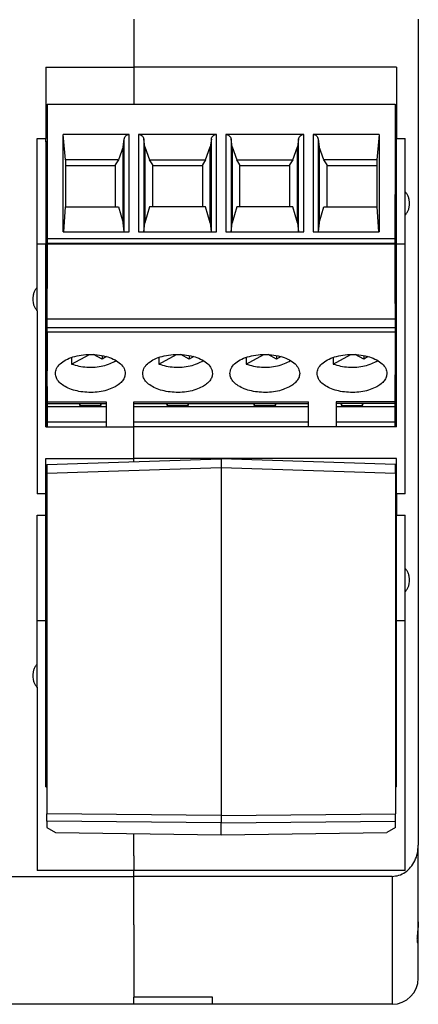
# Model space of a CAD drawing. Header units: inches. Extents: x -1190 to -677, y -1057 to -660.
# Tile 8 of 31: x -966 to -943, y -1057 to -1000. Entities that reach past the tile are written whole.
import ezdxf

# ---------------------------------------------------------------- set-up
doc = ezdxf.new("R2010")
doc.units = ezdxf.units.IN

# ---------------------------------------------------------------- blocks, each defined once
blk = doc.blocks.new('MSTBO_2_5-4-G1L_H_Select__00364411_1_8__174', base_point=(-964.825, -1044.328))
at = {"color": 7, "linetype": 'Continuous'}
for p, q in [((-964.825, -1032.143), (-964.825, -1031.943)), ((-964.825, -1032.143), (-964.8, -1032.143)), ((-964.825, -1032.143), (-964.825, -1036.848)), ((-964.8, -1036.848), (-964.825, -1036.848)), ((-964.825, -1036.848), (-964.825, -1041.505)), ((-964.825, -1041.505), (-964.825, -1044.328)), ((-964.825, -1041.505), (-964.8, -1041.505))]:
    blk.add_line(p, q, dxfattribs=at)
blk = doc.blocks.new('MSTBO_2_5-4-G1L_H_Select__00364411_1_4__175', base_point=(-964.825, -1023.688))
at = {"color": 7, "linetype": 'Continuous'}
for p, q in [((-964.825, -1010.543), (-964.825, -1010.36)), ((-964.825, -1010.543), (-964.775, -1010.543)), ((-964.825, -1010.543), (-964.825, -1015.248)), ((-964.775, -1015.248), (-964.825, -1015.248)), ((-964.825, -1015.248), (-964.825, -1019.905)), ((-964.825, -1019.905), (-964.775, -1019.905)), ((-964.825, -1019.905), (-964.825, -1023.688))]:
    blk.add_line(p, q, dxfattribs=at)
blk = doc.blocks.new('ME_MAX_B-22_5_1_2__182', base_point=(-964.8, -1047.083))
at = {"color": 7, "linetype": 'Continuous'}
for p, q in [((-964.8, -1025.838), (-954.8, -1025.516)), ((-964.8, -1025.838), (-964.8, -1026.338)), ((-944.8, -1025.838), (-954.8, -1025.516)), ((-954.8, -1025.516), (-954.8, -1026.016)), ((-954.8, -1026.016), (-954.8, -1045.966)), ((-944.8, -1026.338), (-944.8, -1025.838)), ((-964.8, -1026.338), (-964.8, -1045.872)), ((-944.8, -1026.338), (-944.8, -1028.377)), ((-944.8, -1028.377), (-944.8, -1045.872)), ((-964.8, -1046.291), (-964.8, -1045.872)), ((-964.8, -1046.291), (-964.8, -1046.668)), ((-944.8, -1046.291), (-944.8, -1045.872)), ((-944.8, -1046.668), (-944.8, -1046.291)), ((-964.8, -1046.668), (-964.3, -1046.947)), ((-954.8, -1047.083), (-954.8, -1046.386)), ((-944.8, -1046.668), (-945.3, -1046.947)), ((-964.3, -1046.947), (-954.8, -1047.083)), ((-954.8, -1047.083), (-945.3, -1046.947))]:
    blk.add_line(p, q, dxfattribs=at)
at = {"color": 2, "linetype": 'Continuous'}
for p, q in [((-964.8, -1026.338), (-954.8, -1026.016)), ((-954.8, -1026.016), (-944.8, -1026.338)), ((-954.8, -1045.966), (-964.8, -1045.872)), ((-954.8, -1046.386), (-964.8, -1046.291)), ((-954.8, -1045.966), (-944.8, -1045.872)), ((-954.8, -1046.386), (-944.8, -1046.291))]:
    blk.add_line(p, q, dxfattribs=at)
at = {"color": 7, "linetype": 'Continuous'}
blk.add_open_spline([(-954.8, -1045.966), (-954.8, -1045.987), (-954.8, -1046.028), (-954.8, -1046.089), (-954.8, -1046.148), (-954.8, -1046.204), (-954.8, -1046.256), (-954.8, -1046.304), (-954.8, -1046.347), (-954.8, -1046.373), (-954.8, -1046.386)], degree=3, knots=[0, 0, 0, 0, 0.0619379, 0.1229215, 0.1821421, 0.2385433, 0.2912524, 0.3394529, 0.3823076, 0.4192714, 0.4192714, 0.4192714, 0.4192714], dxfattribs=at)
blk = doc.blocks.new('mstbo_2_5-4-g1r_1_4__183', base_point=(-964.775, -1023.688))
at = {"color": 7, "linetype": 'Continuous'}
for p, q in [((-964.775, -1010.36), (-964.775, -1012.884)), ((-944.825, -1012.884), (-944.825, -1010.36)), ((-964.775, -1012.884), (-964.775, -1013.161)), ((-944.825, -1013.161), (-944.825, -1012.884)), ((-964.775, -1013.161), (-964.775, -1013.199)), ((-964.775, -1013.199), (-964.775, -1015.744)), ((-944.825, -1013.199), (-944.825, -1013.161)), ((-944.825, -1015.744), (-944.825, -1013.199)), ((-944.825, -1016.605), (-944.825, -1015.744)), ((-944.825, -1016.605), (-944.825, -1017.5)), ((-944.825, -1017.5), (-944.825, -1017.524)), ((-944.825, -1017.524), (-944.825, -1017.982)), ((-944.825, -1017.982), (-944.825, -1018.252)), ((-944.825, -1018.252), (-944.825, -1020.461)), ((-964.775, -1021.363), (-964.775, -1020.461)), ((-944.825, -1020.461), (-944.825, -1020.696)), ((-944.825, -1021.363), (-944.825, -1020.696)), ((-964.775, -1021.363), (-964.775, -1022.252)), ((-944.825, -1022.252), (-944.825, -1021.363)), ((-964.775, -1022.252), (-964.775, -1022.349)), ((-964.775, -1022.349), (-964.775, -1022.53)), ((-961.4, -1022.53), (-964.775, -1022.53)), ((-964.775, -1022.53), (-964.775, -1023.416)), ((-962.945, -1022.349), (-962.905, -1022.467)), ((-962.905, -1022.349), (-962.905, -1022.467)), ((-962.905, -1022.467), (-961.695, -1022.467)), ((-961.695, -1022.467), (-961.655, -1022.349)), ((-961.695, -1022.467), (-961.695, -1022.349)), ((-949.8, -1022.53), (-959.8, -1022.53)), ((-957.945, -1022.349), (-957.905, -1022.467)), ((-957.905, -1022.349), (-957.905, -1022.467)), ((-957.905, -1022.467), (-956.695, -1022.467)), ((-956.695, -1022.467), (-956.695, -1022.349)), ((-956.695, -1022.467), (-956.655, -1022.349)), ((-952.945, -1022.349), (-952.905, -1022.467)), ((-952.905, -1022.349), (-952.905, -1022.467)), ((-952.905, -1022.467), (-951.695, -1022.467)), ((-951.695, -1022.467), (-951.695, -1022.349)), ((-951.695, -1022.467), (-951.655, -1022.349)), ((-944.825, -1022.53), (-948.2, -1022.53)), ((-947.945, -1022.349), (-947.905, -1022.467)), ((-947.905, -1022.349), (-947.905, -1022.467)), ((-947.905, -1022.467), (-946.695, -1022.467)), ((-946.695, -1022.467), (-946.695, -1022.349)), ((-946.695, -1022.467), (-946.655, -1022.349)), ((-944.825, -1022.306), (-944.825, -1022.252)), ((-944.825, -1022.349), (-944.825, -1022.306)), ((-944.825, -1022.53), (-944.825, -1022.349)), ((-944.825, -1023.416), (-944.825, -1022.53)), ((-961.4, -1023.416), (-964.775, -1023.416)), ((-964.775, -1023.416), (-964.775, -1023.688)), ((-949.8, -1023.416), (-959.8, -1023.416)), ((-944.825, -1023.416), (-948.2, -1023.416)), ((-944.825, -1023.688), (-944.825, -1023.416))]:
    blk.add_line(p, q, dxfattribs=at)
blk = doc.blocks.new('ME_MAX_22_5_DKL_H_Select_2__184', base_point=(-964.45, -1056.8))
at = {"color": 7, "linetype": 'Continuous'}
for p, q in [((-943.5, -1052.073), (-943.5, -1051.35)), ((-943.5, -1053.258), (-943.5, -1052.073)), ((-943.5, -1055.3), (-943.5, -1053.258)), ((-959.8, -1056.8), (-964.45, -1056.8)), ((-955.3, -1056.8), (-959.8, -1056.8)), ((-945.15, -1056.8), (-955.3, -1056.8)), ((-945.1, -1056.8), (-945.15, -1056.8)), ((-945, -1056.8), (-945.1, -1056.8))]:
    blk.add_line(p, q, dxfattribs=at)
blk.add_arc((-945, -1055.3), 1.5, 270, 0, dxfattribs=at)
blk = doc.blocks.new('MSTBT_2_5-4-ST_IP20_KPL_H_Select_10_6__185', base_point=(-964.775, -1024.706))
at = {"color": 7, "linetype": 'Continuous'}
for p, q in [((-964.775, -1005.168), (-944.825, -1005.168)), ((-964.775, -1005.168), (-964.775, -1010.36)), ((-944.825, -1005.168), (-944.825, -1010.36)), ((-963.725, -1008.378), (-963.85, -1006.909)), ((-963.85, -1012.507), (-963.85, -1006.909)), ((-960.066, -1006.909), (-963.85, -1006.909)), ((-960.425, -1007.626), (-960.363, -1007.175)), ((-955.066, -1006.909), (-959.534, -1006.909)), ((-959.175, -1007.626), (-959.237, -1007.175)), ((-955.363, -1007.175), (-955.425, -1007.626)), ((-950.066, -1006.909), (-954.534, -1006.909)), ((-954.175, -1007.626), (-954.237, -1007.175)), ((-950.363, -1007.175), (-950.425, -1007.626)), ((-945.75, -1006.909), (-949.534, -1006.909)), ((-949.237, -1007.175), (-949.175, -1007.626)), ((-945.75, -1006.909), (-945.875, -1008.378)), ((-945.75, -1006.909), (-945.75, -1012.507)), ((-960.425, -1007.626), (-960.69, -1008.378)), ((-960.425, -1011.977), (-960.425, -1007.626)), ((-959.175, -1007.626), (-958.91, -1008.378)), ((-959.175, -1007.626), (-959.175, -1011.977)), ((-955.69, -1008.378), (-955.425, -1007.626)), ((-955.425, -1011.977), (-955.425, -1007.626)), ((-954.175, -1007.626), (-954.175, -1011.977)), ((-954.175, -1007.626), (-953.91, -1008.378)), ((-950.69, -1008.378), (-950.425, -1007.626)), ((-950.425, -1011.977), (-950.425, -1007.626)), ((-949.175, -1007.626), (-949.175, -1011.977)), ((-948.91, -1008.378), (-949.175, -1007.626)), ((-963.725, -1008.378), (-963.725, -1008.711)), ((-960.69, -1008.378), (-963.725, -1008.378)), ((-960.69, -1008.378), (-960.875, -1008.655)), ((-958.725, -1008.655), (-958.91, -1008.378)), ((-958.91, -1008.378), (-955.69, -1008.378)), ((-955.69, -1008.378), (-955.875, -1008.655)), ((-953.91, -1008.378), (-950.69, -1008.378)), ((-953.725, -1008.655), (-953.91, -1008.378)), ((-950.69, -1008.378), (-950.875, -1008.655)), ((-945.875, -1008.378), (-948.91, -1008.378)), ((-948.725, -1008.655), (-948.91, -1008.378)), ((-945.875, -1008.378), (-945.875, -1008.711)), ((-963.725, -1008.711), (-963.725, -1011.061)), ((-960.875, -1008.711), (-963.725, -1008.711)), ((-960.875, -1008.655), (-960.875, -1008.711)), ((-960.875, -1008.711), (-960.875, -1011.061)), ((-958.725, -1008.711), (-958.725, -1008.655)), ((-958.725, -1011.061), (-958.725, -1008.711)), ((-955.875, -1008.711), (-958.725, -1008.711)), ((-955.875, -1008.655), (-955.875, -1008.711)), ((-955.875, -1008.711), (-955.875, -1011.061)), ((-953.725, -1008.711), (-953.725, -1008.655)), ((-953.725, -1011.061), (-953.725, -1008.711)), ((-950.875, -1008.711), (-953.725, -1008.711)), ((-950.875, -1008.655), (-950.875, -1008.711)), ((-950.875, -1008.711), (-950.875, -1011.061)), ((-948.725, -1008.711), (-948.725, -1008.655)), ((-948.725, -1011.061), (-948.725, -1008.711)), ((-945.875, -1008.711), (-948.725, -1008.711)), ((-945.875, -1008.711), (-945.875, -1011.061)), ((-964.775, -1010.36), (-964.775, -1012.884)), ((-944.825, -1012.884), (-944.825, -1010.36)), ((-963.826, -1012.507), (-963.725, -1011.061)), ((-963.725, -1011.061), (-960.69, -1011.061)), ((-960.69, -1011.061), (-960.425, -1011.977)), ((-958.91, -1011.061), (-959.175, -1011.977)), ((-955.69, -1011.061), (-958.91, -1011.061)), ((-955.425, -1011.977), (-955.69, -1011.061)), ((-953.91, -1011.061), (-954.175, -1011.977)), ((-950.69, -1011.061), (-953.91, -1011.061)), ((-950.425, -1011.977), (-950.69, -1011.061)), ((-949.175, -1011.977), (-948.91, -1011.061)), ((-948.91, -1011.061), (-945.875, -1011.061)), ((-945.875, -1011.061), (-945.774, -1012.507)), ((-960.366, -1012.507), (-960.425, -1011.977)), ((-959.234, -1012.507), (-959.175, -1011.977)), ((-955.425, -1011.977), (-955.366, -1012.507)), ((-954.234, -1012.507), (-954.175, -1011.977)), ((-950.425, -1011.977), (-950.366, -1012.507)), ((-949.175, -1011.977), (-949.234, -1012.507)), ((-964.775, -1012.884), (-964.775, -1013.161)), ((-963.85, -1012.507), (-960.066, -1012.507)), ((-959.534, -1012.507), (-955.066, -1012.507)), ((-954.534, -1012.507), (-950.066, -1012.507)), ((-949.534, -1012.507), (-945.75, -1012.507)), ((-944.825, -1013.161), (-944.825, -1012.884)), ((-964.775, -1013.161), (-964.775, -1013.199)), ((-944.825, -1013.199), (-964.775, -1013.199)), ((-964.775, -1013.199), (-964.775, -1015.744)), ((-944.825, -1013.199), (-944.825, -1013.161)), ((-944.825, -1015.744), (-944.825, -1013.199)), ((-964.775, -1017.5), (-964.775, -1015.744)), ((-944.825, -1016.605), (-944.825, -1015.744)), ((-944.825, -1016.605), (-944.825, -1017.5)), ((-944.825, -1017.5), (-964.775, -1017.5)), ((-964.775, -1017.982), (-964.775, -1017.5)), ((-944.825, -1017.5), (-944.825, -1017.524)), ((-944.825, -1017.524), (-944.825, -1017.982)), ((-964.775, -1018.252), (-964.775, -1017.982)), ((-944.825, -1017.982), (-944.825, -1018.252)), ((-964.775, -1018.252), (-964.775, -1020.461)), ((-944.825, -1018.252), (-944.825, -1020.461)), ((-963.372, -1020.081), (-962.358, -1019.53)), ((-963.372, -1019.699), (-963.372, -1020.081)), ((-961.627, -1019.797), (-962.111, -1019.534)), ((-961.627, -1019.593), (-961.627, -1019.797)), ((-961.366, -1019.655), (-961.627, -1019.797)), ((-958.372, -1020.081), (-957.358, -1019.53)), ((-958.372, -1019.699), (-958.372, -1020.081)), ((-956.627, -1019.797), (-957.111, -1019.534)), ((-956.627, -1019.593), (-956.627, -1019.797)), ((-956.366, -1019.655), (-956.627, -1019.797)), ((-953.372, -1020.081), (-952.358, -1019.53)), ((-953.372, -1019.699), (-953.372, -1020.081)), ((-951.627, -1019.797), (-952.111, -1019.534)), ((-951.627, -1019.593), (-951.627, -1019.797)), ((-951.366, -1019.655), (-951.627, -1019.797)), ((-948.372, -1020.081), (-947.358, -1019.53)), ((-948.372, -1019.699), (-948.372, -1020.081)), ((-946.627, -1019.797), (-947.111, -1019.534)), ((-946.627, -1019.593), (-946.627, -1019.797)), ((-946.366, -1019.655), (-946.627, -1019.797)), ((-964.775, -1021.363), (-964.775, -1020.461)), ((-944.825, -1020.461), (-944.825, -1020.696)), ((-944.825, -1021.363), (-944.825, -1020.696)), ((-964.775, -1021.363), (-964.775, -1022.252)), ((-944.825, -1022.252), (-944.825, -1021.363)), ((-964.775, -1022.252), (-964.775, -1022.349)), ((-964.775, -1022.349), (-961.4, -1022.349)), ((-961.4, -1022.252), (-961.4, -1022.349)), ((-961.4, -1022.349), (-961.4, -1023.688)), ((-959.8, -1022.349), (-959.8, -1022.252)), ((-959.8, -1023.688), (-959.8, -1022.349)), ((-959.8, -1022.349), (-949.8, -1022.349)), ((-949.8, -1022.349), (-949.8, -1022.252)), ((-949.8, -1023.688), (-949.8, -1022.349)), ((-948.2, -1022.252), (-948.2, -1022.349)), ((-944.825, -1022.349), (-948.2, -1022.349)), ((-948.2, -1022.349), (-948.2, -1023.688)), ((-944.825, -1022.306), (-944.825, -1022.252)), ((-944.825, -1022.349), (-944.825, -1022.306)), ((-959.8, -1024.237), (-959.8, -1023.688)), ((-959.8, -1024.326), (-959.8, -1024.237)), ((-959.8, -1024.651), (-959.8, -1024.326)), ((-959.8, -1024.706), (-959.8, -1024.651))]:
    blk.add_line(p, q, dxfattribs=at)
at = {"color": 2, "linetype": 'Continuous'}
for p, q in [((-960.363, -1012.507), (-960.363, -1007.175)), ((-960.066, -1012.507), (-960.066, -1006.909)), ((-959.534, -1006.909), (-959.534, -1012.507)), ((-959.237, -1007.175), (-959.237, -1012.507)), ((-955.363, -1012.507), (-955.363, -1007.175)), ((-955.066, -1012.507), (-955.066, -1006.909)), ((-954.534, -1006.909), (-954.534, -1012.507)), ((-954.237, -1007.175), (-954.237, -1012.507)), ((-950.363, -1012.507), (-950.363, -1007.175)), ((-950.066, -1012.507), (-950.066, -1006.909)), ((-949.534, -1006.909), (-949.534, -1012.507)), ((-949.237, -1007.175), (-949.237, -1012.507)), ((-964.775, -1012.884), (-944.825, -1012.884)), ((-944.825, -1013.161), (-964.775, -1013.161)), ((-964.775, -1017.982), (-944.825, -1017.982)), ((-944.825, -1018.252), (-964.775, -1018.252)), ((-964.775, -1022.252), (-961.4, -1022.252)), ((-959.8, -1022.252), (-949.8, -1022.252)), ((-944.825, -1022.252), (-948.2, -1022.252))]:
    blk.add_line(p, q, dxfattribs=at)
at = {"color": 7, "linetype": 'Continuous'}
for points, knots in [([(-960.363, -1007.175), (-960.355, -1007.139), (-960.337, -1007.068), (-960.267, -1006.981), (-960.174, -1006.921), (-960.102, -1006.913), (-960.066, -1006.909)], [0, 0, 0, 0, 0.1095476, 0.2181972, 0.3257768, 0.4326417, 0.4326417, 0.4326417, 0.4326417]), ([(-959.534, -1006.909), (-959.498, -1006.913), (-959.426, -1006.921), (-959.333, -1006.981), (-959.263, -1007.068), (-959.245, -1007.139), (-959.237, -1007.175)], [0, 0, 0, 0, 0.1068649, 0.2144446, 0.3230942, 0.4326417, 0.4326417, 0.4326417, 0.4326417]), ([(-955.363, -1007.175), (-955.355, -1007.139), (-955.337, -1007.068), (-955.267, -1006.981), (-955.174, -1006.921), (-955.102, -1006.913), (-955.066, -1006.909)], [0, 0, 0, 0, 0.1095476, 0.2181972, 0.3257768, 0.4326417, 0.4326417, 0.4326417, 0.4326417]), ([(-954.534, -1006.909), (-954.498, -1006.913), (-954.426, -1006.921), (-954.333, -1006.981), (-954.263, -1007.068), (-954.245, -1007.139), (-954.237, -1007.175)], [0, 0, 0, 0, 0.1068649, 0.2144446, 0.3230942, 0.4326417, 0.4326417, 0.4326417, 0.4326417]), ([(-950.363, -1007.175), (-950.355, -1007.139), (-950.337, -1007.068), (-950.267, -1006.981), (-950.174, -1006.921), (-950.102, -1006.913), (-950.066, -1006.909)], [0, 0, 0, 0, 0.1095476, 0.2181972, 0.3257768, 0.4326417, 0.4326417, 0.4326417, 0.4326417]), ([(-949.534, -1006.909), (-949.498, -1006.913), (-949.426, -1006.921), (-949.333, -1006.981), (-949.263, -1007.068), (-949.245, -1007.139), (-949.237, -1007.175)], [0, 0, 0, 0, 0.1068649, 0.2144446, 0.3230942, 0.4326417, 0.4326417, 0.4326417, 0.4326417]), ([(-964.3, -1020.618), (-964.285, -1020.521), (-964.253, -1020.314), (-964.026, -1020.047), (-963.705, -1019.826), (-963.289, -1019.658), (-962.811, -1019.553), (-962.3, -1019.517), (-961.789, -1019.553), (-961.311, -1019.658), (-960.895, -1019.826), (-960.574, -1020.047), (-960.347, -1020.314), (-960.315, -1020.521), (-960.3, -1020.618)], [0, 0, 0, 0, 0.290046, 0.620104, 1.009866, 1.458796, 1.953281, 2.472248, 2.991215, 3.485699, 3.934629, 4.324392, 4.65445, 4.944495, 4.944495, 4.944495, 4.944495]), ([(-959.3, -1020.618), (-959.285, -1020.521), (-959.253, -1020.314), (-959.026, -1020.047), (-958.705, -1019.826), (-958.289, -1019.658), (-957.811, -1019.553), (-957.3, -1019.517), (-956.789, -1019.553), (-956.311, -1019.658), (-955.895, -1019.826), (-955.574, -1020.047), (-955.347, -1020.314), (-955.315, -1020.521), (-955.3, -1020.618)], [0, 0, 0, 0, 0.290046, 0.620104, 1.009866, 1.458796, 1.953281, 2.472248, 2.991215, 3.485699, 3.934629, 4.324392, 4.65445, 4.944495, 4.944495, 4.944495, 4.944495]), ([(-954.3, -1020.618), (-954.285, -1020.521), (-954.253, -1020.314), (-954.026, -1020.047), (-953.705, -1019.826), (-953.289, -1019.658), (-952.811, -1019.553), (-952.3, -1019.517), (-951.789, -1019.553), (-951.311, -1019.658), (-950.895, -1019.826), (-950.574, -1020.047), (-950.347, -1020.314), (-950.315, -1020.521), (-950.3, -1020.618)], [0, 0, 0, 0, 0.290046, 0.620104, 1.009866, 1.458796, 1.953281, 2.472248, 2.991215, 3.485699, 3.934629, 4.324392, 4.65445, 4.944495, 4.944495, 4.944495, 4.944495]), ([(-949.3, -1020.618), (-949.285, -1020.521), (-949.253, -1020.314), (-949.026, -1020.047), (-948.705, -1019.826), (-948.289, -1019.658), (-947.811, -1019.553), (-947.3, -1019.517), (-946.789, -1019.553), (-946.311, -1019.658), (-945.895, -1019.826), (-945.574, -1020.047), (-945.347, -1020.314), (-945.315, -1020.521), (-945.3, -1020.618)], [0, 0, 0, 0, 0.290046, 0.620104, 1.009866, 1.458796, 1.953281, 2.472248, 2.991215, 3.485699, 3.934629, 4.324392, 4.65445, 4.944495, 4.944495, 4.944495, 4.944495]), ([(-963.372, -1020.081), (-963.234, -1020.125), (-962.949, -1020.214), (-962.495, -1020.266), (-962.031, -1020.263), (-961.584, -1020.195), (-961.174, -1020.078), (-960.939, -1019.944), (-960.828, -1019.881)], [0, 0, 0, 0, 0.433279, 0.894079, 1.363331, 1.820954, 2.248267, 2.630614, 2.630614, 2.630614, 2.630614]), ([(-958.372, -1020.081), (-958.234, -1020.125), (-957.949, -1020.214), (-957.495, -1020.266), (-957.031, -1020.263), (-956.584, -1020.195), (-956.174, -1020.078), (-955.939, -1019.944), (-955.828, -1019.881)], [0, 0, 0, 0, 0.433279, 0.894079, 1.363331, 1.820954, 2.248267, 2.630614, 2.630614, 2.630614, 2.630614]), ([(-953.372, -1020.081), (-953.234, -1020.125), (-952.949, -1020.214), (-952.495, -1020.266), (-952.031, -1020.263), (-951.584, -1020.195), (-951.174, -1020.078), (-950.939, -1019.944), (-950.828, -1019.881)], [0, 0, 0, 0, 0.433279, 0.894079, 1.363331, 1.820954, 2.248267, 2.630614, 2.630614, 2.630614, 2.630614]), ([(-948.372, -1020.081), (-948.234, -1020.125), (-947.949, -1020.214), (-947.495, -1020.266), (-947.031, -1020.263), (-946.584, -1020.195), (-946.174, -1020.078), (-945.939, -1019.944), (-945.828, -1019.881)], [0, 0, 0, 0, 0.433279, 0.894079, 1.363331, 1.820954, 2.248267, 2.630614, 2.630614, 2.630614, 2.630614]), ([(-960.886, -1021.389), (-961.007, -1021.446), (-961.262, -1021.565), (-961.689, -1021.665), (-962.145, -1021.715), (-962.61, -1021.705), (-963.058, -1021.637), (-963.466, -1021.515), (-963.814, -1021.346), (-964.08, -1021.135), (-964.263, -1020.89), (-964.288, -1020.706), (-964.3, -1020.618)], [0, 0, 0, 0, 0.40181, 0.842026, 1.30584, 1.775734, 2.233539, 2.6624, 3.048927, 3.385907, 3.676067, 3.936289, 3.936289, 3.936289, 3.936289]), ([(-960.3, -1020.618), (-960.308, -1020.691), (-960.325, -1020.841), (-960.451, -1021.05), (-960.639, -1021.24), (-960.8, -1021.337), (-960.886, -1021.389)], [0, 0, 0, 0, 0.215954, 0.449852, 0.713715, 1.01223, 1.01223, 1.01223, 1.01223]), ([(-955.886, -1021.389), (-956.007, -1021.446), (-956.262, -1021.565), (-956.689, -1021.665), (-957.145, -1021.715), (-957.61, -1021.705), (-958.058, -1021.637), (-958.466, -1021.515), (-958.814, -1021.346), (-959.08, -1021.135), (-959.263, -1020.89), (-959.288, -1020.706), (-959.3, -1020.618)], [0, 0, 0, 0, 0.40181, 0.842026, 1.30584, 1.775734, 2.233539, 2.6624, 3.048927, 3.385907, 3.676067, 3.936289, 3.936289, 3.936289, 3.936289]), ([(-955.3, -1020.618), (-955.308, -1020.691), (-955.325, -1020.841), (-955.451, -1021.05), (-955.639, -1021.24), (-955.8, -1021.337), (-955.886, -1021.389)], [0, 0, 0, 0, 0.215954, 0.449852, 0.713715, 1.01223, 1.01223, 1.01223, 1.01223]), ([(-950.886, -1021.389), (-951.007, -1021.446), (-951.262, -1021.565), (-951.689, -1021.665), (-952.145, -1021.715), (-952.61, -1021.705), (-953.058, -1021.637), (-953.466, -1021.515), (-953.814, -1021.346), (-954.08, -1021.135), (-954.263, -1020.89), (-954.288, -1020.706), (-954.3, -1020.618)], [0, 0, 0, 0, 0.40181, 0.842026, 1.30584, 1.775734, 2.233539, 2.6624, 3.048927, 3.385907, 3.676067, 3.936289, 3.936289, 3.936289, 3.936289]), ([(-950.3, -1020.618), (-950.308, -1020.691), (-950.325, -1020.841), (-950.451, -1021.05), (-950.639, -1021.24), (-950.8, -1021.337), (-950.886, -1021.389)], [0, 0, 0, 0, 0.215954, 0.449852, 0.713715, 1.01223, 1.01223, 1.01223, 1.01223]), ([(-945.886, -1021.389), (-946.007, -1021.446), (-946.262, -1021.565), (-946.689, -1021.665), (-947.145, -1021.715), (-947.61, -1021.705), (-948.058, -1021.637), (-948.466, -1021.515), (-948.814, -1021.346), (-949.08, -1021.135), (-949.263, -1020.89), (-949.288, -1020.706), (-949.3, -1020.618)], [0, 0, 0, 0, 0.40181, 0.842026, 1.30584, 1.775734, 2.233539, 2.6624, 3.048927, 3.385907, 3.676067, 3.936289, 3.936289, 3.936289, 3.936289]), ([(-945.3, -1020.618), (-945.308, -1020.691), (-945.325, -1020.841), (-945.451, -1021.05), (-945.639, -1021.24), (-945.8, -1021.337), (-945.886, -1021.389)], [0, 0, 0, 0, 0.215954, 0.449852, 0.713715, 1.01223, 1.01223, 1.01223, 1.01223])]:
    blk.add_open_spline(points, degree=3, knots=knots, dxfattribs=at)
blk = doc.blocks.new('ME_MAX_22_5_GEH-R_2-2_H_Select__187', base_point=(-959.8, -1056.8))
at = {"color": 7, "linetype": 'Continuous'}
for p, q in [((-959.8, -1000.3), (-959.8, -1001.7)), ((-943.5, -1000.3), (-943.5, -1047.673)), ((-959.8, -1001.7), (-959.8, -1003.057)), ((-944.75, -1003.057), (-959.8, -1003.057)), ((-959.8, -1003.057), (-959.8, -1004.337)), ((-944.75, -1003.057), (-944.75, -1006.792)), ((-959.8, -1004.337), (-959.8, -1005.168)), ((-944.75, -1006.792), (-944.825, -1006.792)), ((-944.75, -1006.792), (-944.75, -1007.15)), ((-944.75, -1007.337), (-944.825, -1007.337)), ((-944.75, -1007.337), (-944.75, -1007.15)), ((-944.75, -1007.15), (-944.25, -1007.15)), ((-944.75, -1010.36), (-944.75, -1007.337)), ((-944.25, -1010.203), (-944.25, -1007.15)), ((-944.25, -1011.536), (-944.25, -1010.203)), ((-944.825, -1010.36), (-944.75, -1010.36)), ((-944.75, -1013.194), (-944.75, -1010.36)), ((-944.25, -1013.194), (-944.25, -1011.536)), ((-944.75, -1023.688), (-944.75, -1013.194)), ((-944.75, -1013.194), (-944.25, -1013.194)), ((-944.25, -1027.533), (-944.25, -1013.194)), ((-944.75, -1023.688), (-959.8, -1023.688)), ((-959.8, -1024.237), (-959.8, -1023.688)), ((-959.8, -1024.326), (-959.8, -1024.237)), ((-959.8, -1024.651), (-959.8, -1024.326)), ((-959.8, -1024.706), (-959.8, -1024.651)), ((-959.8, -1025.492), (-959.8, -1024.706)), ((-944.75, -1025.492), (-959.8, -1025.492)), ((-959.8, -1025.677), (-959.8, -1025.492)), ((-944.75, -1027.533), (-944.75, -1025.492)), ((-944.25, -1027.533), (-944.75, -1027.533)), ((-944.75, -1027.533), (-944.75, -1028.377)), ((-944.8, -1028.377), (-944.75, -1028.377)), ((-944.75, -1028.377), (-944.75, -1028.75)), ((-944.75, -1028.922), (-944.75, -1028.75)), ((-944.75, -1028.75), (-944.25, -1028.75)), ((-944.25, -1031.803), (-944.25, -1028.75)), ((-944.8, -1028.922), (-944.75, -1028.922)), ((-944.75, -1031.943), (-944.75, -1028.922)), ((-944.8, -1031.943), (-944.75, -1031.943)), ((-944.75, -1034.796), (-944.75, -1031.943)), ((-944.25, -1033.136), (-944.25, -1031.803)), ((-944.25, -1034.796), (-944.25, -1033.136)), ((-944.75, -1044.328), (-944.75, -1034.796)), ((-944.75, -1034.796), (-944.25, -1034.796)), ((-944.25, -1049.131), (-944.25, -1034.796)), ((-944.75, -1044.328), (-944.8, -1044.328)), ((-959.8, -1048.276), (-959.8, -1047.012)), ((-943.5, -1051.35), (-943.5, -1047.673)), ((-959.8, -1048.276), (-959.8, -1049.131)), ((-944.25, -1049.131), (-959.8, -1049.131)), ((-959.8, -1049.462), (-959.8, -1049.131)), ((-945, -1049.462), (-959.8, -1049.462)), ((-959.8, -1049.488), (-959.8, -1049.462)), ((-959.8, -1051.696), (-959.8, -1049.488)), ((-943.5, -1052.073), (-943.5, -1051.35)), ((-959.8, -1052.25), (-959.8, -1051.696)), ((-959.8, -1052.25), (-959.8, -1053.25)), ((-943.5, -1053.258), (-943.5, -1052.073)), ((-959.8, -1053.25), (-959.8, -1054.3)), ((-943.5, -1055.3), (-943.5, -1053.258)), ((-959.8, -1054.3), (-959.8, -1056.39)), ((-955.3, -1056.39), (-959.8, -1056.39)), ((-959.8, -1056.8), (-959.8, -1056.39)), ((-955.3, -1056.8), (-955.3, -1056.39)), ((-955.3, -1056.8), (-959.8, -1056.8)), ((-945.15, -1056.8), (-955.3, -1056.8)), ((-945.1, -1056.8), (-945.15, -1056.8)), ((-945, -1056.8), (-945.1, -1056.8))]:
    blk.add_line(p, q, dxfattribs=at)
at = {"color": 2, "linetype": 'Continuous'}
blk.add_line((-945, -1049.462), (-945, -1056.8), dxfattribs=at)
at = {"color": 7, "linetype": 'Continuous'}
blk.add_arc((-945, -1055.3), 1.5, 270, 0, dxfattribs=at)
for points, knots in [([(-944, -1010.87), (-944.003, -1010.807), (-944.009, -1010.683), (-944.06, -1010.504), (-944.137, -1010.34), (-944.213, -1010.248), (-944.25, -1010.203)], [0, 0, 0, 0, 0.1873831, 0.3723751, 0.5529197, 0.7276158, 0.7276158, 0.7276158, 0.7276158]), ([(-944.25, -1011.536), (-944.213, -1011.491), (-944.137, -1011.4), (-944.06, -1011.235), (-944.009, -1011.057), (-944.003, -1010.932), (-944, -1010.87)], [0, 0, 0, 0, 0.1746961, 0.3552408, 0.5402327, 0.7276158, 0.7276158, 0.7276158, 0.7276158]), ([(-944, -1032.47), (-944.003, -1032.407), (-944.009, -1032.283), (-944.06, -1032.104), (-944.137, -1031.94), (-944.213, -1031.848), (-944.25, -1031.803)], [0, 0, 0, 0, 0.1873831, 0.3723751, 0.5529197, 0.7276158, 0.7276158, 0.7276158, 0.7276158]), ([(-944.25, -1033.136), (-944.213, -1033.091), (-944.137, -1033), (-944.06, -1032.835), (-944.009, -1032.657), (-944.003, -1032.532), (-944, -1032.47)], [0, 0, 0, 0, 0.1746961, 0.3552408, 0.5402327, 0.7276158, 0.7276158, 0.7276158, 0.7276158]), ([(-945, -1049.462), (-944.869, -1049.45), (-944.602, -1049.425), (-944.234, -1049.233), (-943.921, -1048.945), (-943.684, -1048.57), (-943.529, -1048.137), (-943.51, -1047.829), (-943.5, -1047.673)], [0, 0, 0, 0, 0.392983, 0.796472, 1.21754, 1.658034, 2.114684, 2.580406, 2.580406, 2.580406, 2.580406]), ([(-943.5, -1052.073), (-943.502, -1052.156), (-943.506, -1052.318), (-943.531, -1052.548), (-943.555, -1052.758), (-943.57, -1052.915), (-943.575, -1053.028), (-943.575, -1053.095), (-943.571, -1053.156), (-943.564, -1053.205), (-943.554, -1053.247), (-943.543, -1053.275), (-943.532, -1053.294), (-943.521, -1053.298), (-943.517, -1053.3)], [0, 0, 0, 0, 0.24855, 0.486591, 0.693677, 0.883364, 0.959031, 1.031709, 1.084382, 1.141944, 1.182769, 1.212189, 1.233127, 1.24587, 1.24587, 1.24587, 1.24587]), ([(-943.517, -1053.3), (-943.515, -1053.299), (-943.509, -1053.298), (-943.504, -1053.288), (-943.501, -1053.275), (-943.5, -1053.265), (-943.5, -1053.258)], [0, 0, 0, 0, 0.00730803, 0.01681878, 0.03032582, 0.04844522, 0.04844522, 0.04844522, 0.04844522])]:
    blk.add_open_spline(points, degree=3, knots=knots, dxfattribs=at)
blk = doc.blocks.new('ME_MAX_45_MT_2-2_H_Select_3__188', base_point=(-982.4, -1056.8))
at = {"color": 7, "linetype": 'Continuous'}
for p, q in [((-959.8, -1000.3), (-959.8, -1001.7)), ((-959.8, -1001.7), (-959.8, -1003.057)), ((-964.85, -1003.057), (-964.85, -1006.792)), ((-964.85, -1003.057), (-959.8, -1003.057)), ((-959.8, -1003.057), (-959.8, -1004.337)), ((-959.8, -1004.337), (-959.8, -1005.168)), ((-964.775, -1006.792), (-964.85, -1006.792)), ((-964.85, -1006.792), (-964.85, -1007.15)), ((-965.35, -1007.15), (-964.85, -1007.15)), ((-965.35, -1013.194), (-965.35, -1007.15)), ((-964.85, -1007.337), (-964.85, -1007.15)), ((-964.85, -1007.337), (-964.85, -1010.36)), ((-964.775, -1007.337), (-964.85, -1007.337)), ((-964.85, -1010.36), (-964.85, -1013.194)), ((-964.85, -1010.36), (-964.775, -1010.36)), ((-965.35, -1013.194), (-964.85, -1013.194)), ((-965.35, -1015.688), (-965.35, -1013.194)), ((-964.85, -1023.688), (-964.85, -1013.194)), ((-965.35, -1017.021), (-965.35, -1015.688)), ((-965.35, -1017.021), (-965.35, -1027.533)), ((-964.85, -1023.688), (-959.8, -1023.688)), ((-959.8, -1024.237), (-959.8, -1023.688)), ((-959.8, -1024.326), (-959.8, -1024.237)), ((-959.8, -1024.651), (-959.8, -1024.326)), ((-959.8, -1024.706), (-959.8, -1024.651)), ((-959.8, -1025.492), (-959.8, -1024.706)), ((-964.85, -1025.492), (-959.8, -1025.492)), ((-964.85, -1027.533), (-964.85, -1025.492)), ((-959.8, -1025.677), (-959.8, -1025.492)), ((-964.85, -1027.533), (-965.35, -1027.533)), ((-964.85, -1028.377), (-964.85, -1027.533)), ((-965.35, -1028.75), (-964.85, -1028.75)), ((-965.35, -1034.796), (-965.35, -1028.75)), ((-964.85, -1028.377), (-964.8, -1028.377)), ((-964.85, -1028.75), (-964.85, -1028.377)), ((-964.85, -1028.922), (-964.85, -1028.75)), ((-964.85, -1028.922), (-964.8, -1028.922)), ((-964.85, -1031.943), (-964.85, -1028.922)), ((-964.85, -1034.796), (-964.85, -1031.943)), ((-964.8, -1031.943), (-964.85, -1031.943)), ((-965.35, -1034.796), (-964.85, -1034.796)), ((-965.35, -1037.288), (-965.35, -1034.796)), ((-964.85, -1044.328), (-964.85, -1034.796)), ((-965.35, -1038.621), (-965.35, -1037.288)), ((-965.35, -1038.621), (-965.35, -1049.131)), ((-964.85, -1044.328), (-964.8, -1044.328)), ((-959.8, -1048.276), (-959.8, -1047.012)), ((-959.8, -1048.276), (-959.8, -1049.131)), ((-959.8, -1049.131), (-965.35, -1049.131)), ((-959.8, -1049.462), (-959.8, -1049.131)), ((-982.4, -1049.462), (-959.8, -1049.462)), ((-959.8, -1049.488), (-959.8, -1049.462)), ((-959.8, -1051.696), (-959.8, -1049.488)), ((-959.8, -1052.25), (-959.8, -1051.696)), ((-959.8, -1052.25), (-959.8, -1053.25)), ((-959.8, -1053.25), (-959.8, -1054.3)), ((-959.8, -1054.3), (-959.8, -1056.39)), ((-959.8, -1056.8), (-959.8, -1056.39)), ((-964.45, -1056.8), (-967.75, -1056.8)), ((-959.8, -1056.8), (-964.45, -1056.8))]:
    blk.add_line(p, q, dxfattribs=at)
for points, knots in [([(-965.35, -1015.688), (-965.387, -1015.733), (-965.463, -1015.825), (-965.54, -1015.989), (-965.591, -1016.168), (-965.597, -1016.292), (-965.6, -1016.355)], [0, 0, 0, 0, 0.1746961, 0.3552408, 0.5402327, 0.7276158, 0.7276158, 0.7276158, 0.7276158]), ([(-965.6, -1016.355), (-965.597, -1016.417), (-965.591, -1016.541), (-965.54, -1016.72), (-965.463, -1016.885), (-965.387, -1016.976), (-965.35, -1017.021)], [0, 0, 0, 0, 0.1873831, 0.3723751, 0.5529197, 0.7276158, 0.7276158, 0.7276158, 0.7276158]), ([(-965.35, -1037.288), (-965.387, -1037.333), (-965.463, -1037.425), (-965.54, -1037.589), (-965.591, -1037.768), (-965.597, -1037.892), (-965.6, -1037.955)], [0, 0, 0, 0, 0.1746961, 0.3552408, 0.5402327, 0.7276158, 0.7276158, 0.7276158, 0.7276158]), ([(-965.6, -1037.955), (-965.597, -1038.017), (-965.591, -1038.141), (-965.54, -1038.32), (-965.463, -1038.485), (-965.387, -1038.576), (-965.35, -1038.621)], [0, 0, 0, 0, 0.1873831, 0.3723751, 0.5529197, 0.7276158, 0.7276158, 0.7276158, 0.7276158])]:
    blk.add_open_spline(points, degree=3, knots=knots, dxfattribs=at)
blk = doc.blocks.new('ME_MAX_112_5_2-2_H_Select__194', base_point=(-1056.5, -1056.8))
for name, p in [('ME_MAX_45_MT_2-2_H_Select_3__188', (-982.4, -1056.8)), ('ME_MAX_22_5_GEH-R_2-2_H_Select__187', (-959.8, -1056.8)), ('MSTBT_2_5-4-ST_IP20_KPL_H_Select_10_6__185', (-964.775, -1024.706)), ('MSTBO_2_5-4-G1L_H_Select__00364411_1_4__175', (-964.825, -1023.688)), ('mstbo_2_5-4-g1r_1_4__183', (-964.775, -1023.688)), ('ME_MAX_B-22_5_1_2__182', (-964.8, -1047.083)), ('MSTBO_2_5-4-G1L_H_Select__00364411_1_8__174', (-964.825, -1044.328)), ('ME_MAX_22_5_DKL_H_Select_2__184', (-964.45, -1056.8))]:
    blk.add_blockref(name, p)
blk = doc.blocks.new('Drfsicht1', base_point=(-1000, -1000))
blk.add_blockref('ME_MAX_112_5_2-2_H_Select__194', (-1056.5, -1056.8))

msp = doc.modelspace()

# ---------------------------------------------------------------- block references
msp.add_blockref('Drfsicht1', (-1000, -1000))

doc.saveas('drawing.dxf')
